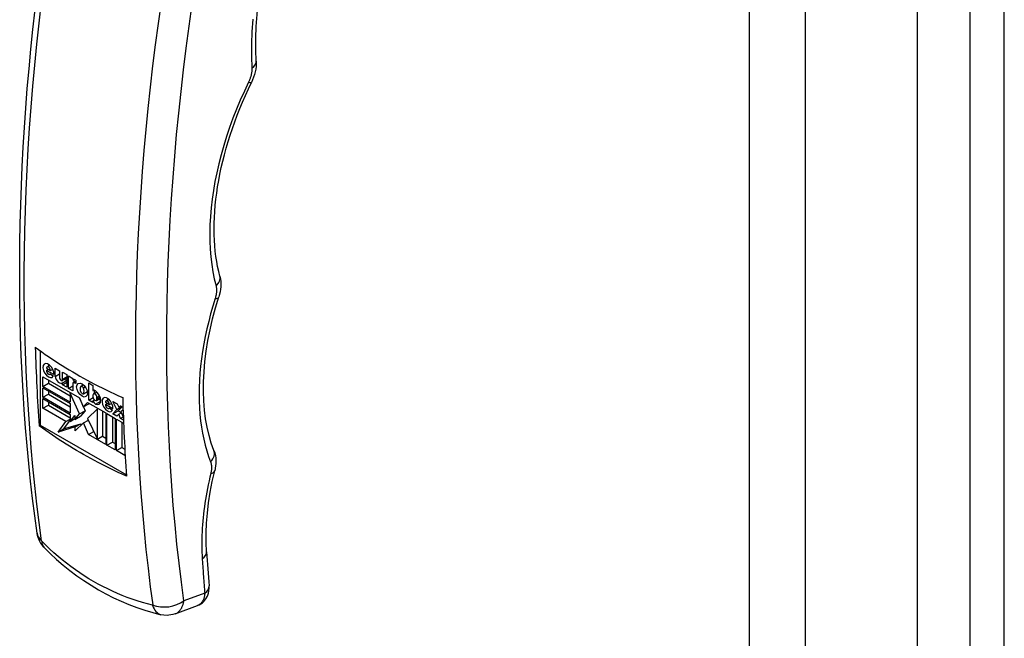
# Model space of a CAD drawing. Header units: inches. Extents: x 19 to 230, y 18 to 134.
# Tile 24 of 27: x 220.2 to 224.18, y 79.09 to 81.59. Entities that reach past the tile are written whole.
import ezdxf

# ---------------------------------------------------------------- set-up
doc = ezdxf.new("R2010")
doc.units = ezdxf.units.IN
doc.header["$MEASUREMENT"] = 0
doc.layers.add('Visible Edges(ANSI)', color=7, linetype='Continuous', lineweight=25)
doc.layers.add('Visible Tangent Edges(ANSI)', color=7, linetype='Continuous', lineweight=25)

msp = doc.modelspace()

# ---------------------------------------------------------------- linework, layer by layer
at = {"layer": 'Visible Edges(ANSI)'}
for p, q in [((223.8288, 106.9665), (223.8288, 58.4005)), ((220.281, 80.2547), (220.281, 79.9538)), ((220.3066, 80.1845), (220.3225, 80.1753)), ((220.3089, 80.1896), (220.3201, 80.1961)), ((220.3416, 80.1841), (220.3598, 80.1736)), ((220.3416, 80.1508), (220.3416, 80.1841)), ((220.2924, 80.1495), (220.4396, 80.0645)), ((220.2924, 80.1105), (220.2924, 80.1495)), ((220.3067, 80.1752), (220.3147, 80.1798)), ((220.3364, 80.1581), (220.3067, 80.1752)), ((220.3202, 80.1594), (220.3224, 80.1607)), ((220.3218, 80.1612), (220.3344, 80.1517)), ((220.3225, 80.1753), (220.3318, 80.1807)), ((220.3416, 80.1508), (220.3598, 80.1614)), ((220.3598, 80.1736), (220.3598, 80.1449)), ((220.3704, 80.1338), (220.389, 80.1445)), ((220.3721, 80.1681), (220.389, 80.1583)), ((220.3721, 80.1394), (220.3721, 80.1681)), ((220.3721, 80.1394), (220.389, 80.1492)), ((220.389, 80.1583), (220.389, 80.1075)), ((220.3952, 80.1023), (220.3952, 80.1531)), ((220.3952, 80.1531), (220.4128, 80.143)), ((220.2924, 80.1105), (220.3146, 80.1234)), ((220.4029, 80.0467), (220.2924, 80.1105)), ((220.2924, 80.1052), (220.4029, 80.0414)), ((220.2924, 80.0662), (220.2924, 80.1052)), ((220.3146, 80.1367), (220.3146, 80.1234)), ((220.3146, 80.1234), (220.4029, 80.0725)), ((220.3721, 80.1249), (220.389, 80.1346)), ((220.3721, 80.1173), (220.389, 80.127)), ((220.3721, 80.1173), (220.3721, 80.1249)), ((220.389, 80.1075), (220.3721, 80.1173)), ((220.3952, 80.1023), (220.4128, 80.1125)), ((220.4128, 80.143), (220.4128, 80.1361)), ((220.4128, 80.1361), (220.4147, 80.1373)), ((220.4128, 80.1216), (220.4128, 80.0922)), ((220.4146, 80.1257), (220.4253, 80.1319)), ((220.4175, 80.1379), (220.4175, 80.1274)), ((220.4253, 80.1216), (220.4191, 80.1253)), ((220.4253, 80.1358), (220.4253, 80.1216)), ((220.4459, 80.1108), (220.4566, 80.117)), ((220.4561, 80.1045), (220.4637, 80.1089)), ((220.478, 80.1245), (220.4948, 80.1147)), ((220.478, 80.055), (220.478, 80.1245)), ((220.4948, 80.1147), (220.4948, 80.0937)), ((220.2924, 80.0662), (220.3146, 80.0791)), ((220.4029, 80.0024), (220.2924, 80.0662)), ((220.3146, 80.0923), (220.3146, 80.0791)), ((220.3146, 80.0791), (220.4029, 80.0282)), ((220.4128, 80.0922), (220.3952, 80.1023)), ((220.4029, 80.083), (220.4052, 80.0844)), ((220.4029, 80.083), (220.4029, 80.0467)), ((220.4406, 79.999), (220.4029, 80.083)), ((220.4391, 80.0648), (220.4444, 80.053)), ((220.4396, 80.0645), (220.4551, 80.0273)), ((220.4558, 80.0808), (220.4721, 80.0902)), ((220.478, 80.055), (220.4952, 80.0649)), ((220.4948, 80.0937), (220.4953, 80.094)), ((220.4948, 80.075), (220.4948, 80.0681)), ((220.4971, 80.0802), (220.5106, 80.0879)), ((220.5002, 80.0945), (220.5002, 80.0819)), ((220.5107, 80.059), (220.5107, 80.0658)), ((220.2924, 80.0609), (220.4029, 79.9971)), ((220.2924, 80.0219), (220.2924, 80.0609)), ((220.2924, 80.0219), (220.3146, 80.0348)), ((220.3146, 80.048), (220.3146, 80.0348)), ((220.3146, 80.0348), (220.4029, 79.9838)), ((220.4029, 80.0414), (220.4029, 80.0024)), ((220.4551, 80.0273), (220.472, 80.0458)), ((220.4551, 80.0273), (220.4774, 80.0401)), ((220.4558, 80.0276), (220.4629, 80.0118)), ((220.472, 80.0458), (220.5464, 80.0028)), ((220.4789, 80.0418), (220.4774, 80.0401)), ((220.4948, 80.0452), (220.478, 80.055)), ((220.4948, 80.0521), (220.501, 80.0557)), ((220.4948, 80.0521), (220.4948, 80.0452)), ((220.5084, 80.0538), (220.525, 80.0634)), ((220.5454, 80.0466), (220.5613, 80.0374)), ((220.5456, 80.0373), (220.5536, 80.0419)), ((220.5753, 80.0201), (220.5456, 80.0373)), ((220.5478, 80.0517), (220.559, 80.0582)), ((220.5613, 80.0374), (220.5706, 80.0428)), ((220.5755, 80.0494), (220.5924, 80.0397)), ((220.5914, 80.017), (220.5755, 80.0494)), ((220.5914, 80.017), (220.6116, 80.0286)), ((220.5924, 80.0397), (220.599, 80.0267)), ((220.6122, 80.0282), (220.5972, 80.0119)), ((220.599, 80.0267), (220.6063, 80.0317)), ((220.599, 80.0267), (220.607, 80.0313)), ((220.6063, 80.0317), (220.6161, 80.026)), ((220.3853, 79.9682), (220.2924, 80.0219)), ((220.4029, 79.9971), (220.4029, 79.9688)), ((220.4029, 79.9688), (220.422, 79.9921)), ((220.422, 79.9765), (220.4406, 79.999)), ((220.422, 79.9921), (220.422, 79.9765)), ((220.422, 79.9765), (220.4443, 79.9893)), ((220.4406, 79.999), (220.4629, 80.0118)), ((220.4629, 80.0118), (220.4443, 79.9893)), ((220.5127, 80.02), (220.473, 79.9803)), ((220.5127, 80.02), (220.5147, 80.0212)), ((220.5127, 79.897), (220.5127, 80.02)), ((220.535, 79.9099), (220.535, 80.0094)), ((220.5464, 80.0028), (220.5464, 79.8752)), ((220.5511, 80.0001), (220.5848, 79.9807)), ((220.5511, 79.8725), (220.5511, 80.0001)), ((220.5591, 80.0215), (220.5613, 80.0228)), ((220.5607, 80.0233), (220.5732, 80.0138)), ((220.5733, 79.9873), (220.5733, 79.8854)), ((220.5749, 79.999), (220.5914, 80.017)), ((220.5749, 79.999), (220.5972, 80.0119)), ((220.5918, 79.9893), (220.5749, 79.999)), ((220.5997, 79.9984), (220.5918, 79.9893)), ((220.5972, 80.0119), (220.6083, 80.0054)), ((220.5997, 79.9984), (220.609, 80.0038)), ((220.6063, 79.9808), (220.5997, 79.9984)), ((220.6063, 79.9808), (220.6164, 79.9867)), ((220.6164, 80.0159), (220.6073, 80.0078)), ((220.6073, 80.0078), (220.6176, 79.984)), ((220.2767, 79.9513), (220.281, 79.9538)), ((220.281, 79.9538), (220.6299, 79.7524)), ((220.3536, 79.9255), (220.3853, 79.9682)), ((220.423, 79.9466), (220.3536, 79.9255)), ((220.4029, 79.9747), (220.3758, 79.9383)), ((220.3758, 79.9383), (220.4453, 79.9595)), ((220.3853, 79.9682), (220.4029, 79.9784)), ((220.4029, 79.9688), (220.422, 79.9799)), ((220.4571, 79.9629), (220.423, 79.9306)), ((220.423, 79.9466), (220.4453, 79.9595)), ((220.423, 79.9306), (220.423, 79.9466)), ((220.4453, 79.9595), (220.4453, 79.9517)), ((220.4571, 79.9629), (220.4761, 79.9738)), ((220.477, 79.9153), (220.4571, 79.9629)), ((220.473, 79.9803), (220.5127, 79.897)), ((220.5848, 79.9807), (220.5848, 79.8531)), ((220.5894, 79.978), (220.6185, 79.9612)), ((220.5894, 79.8504), (220.5894, 79.978)), ((220.618, 79.9741), (220.6063, 79.9808)), ((220.6117, 79.9651), (220.6117, 79.8632)), ((220.3536, 79.9255), (220.3758, 79.9383)), ((220.477, 79.9153), (220.4981, 79.9276)), ((220.5464, 79.8752), (220.477, 79.9153)), ((220.5127, 79.897), (220.535, 79.9099)), ((220.533, 79.9087), (220.5464, 79.9009)), ((220.5511, 79.8725), (220.5733, 79.8854)), ((220.5848, 79.8531), (220.5511, 79.8725)), ((220.5733, 79.8854), (220.5848, 79.8788)), ((220.5894, 79.8504), (220.6117, 79.8632)), ((220.6232, 79.8309), (220.5894, 79.8504)), ((220.6117, 79.8632), (220.6232, 79.8566)), ((220.6232, 79.8626), (220.6232, 79.8309)), ((220.8272, 79.1902), (220.9174, 79.2234))]:
    msp.add_line(p, q, dxfattribs=at)
at = {"layer": 'Visible Edges(ANSI)', "flags": 128}
for points in [[(221.1551, 81.4258), (221.1536, 81.4717), (221.1537, 81.5187), (221.1553, 81.5667), (221.1585, 81.6155), (221.1633, 81.6651), (221.1697, 81.7154), (221.1776, 81.7664), (221.1871, 81.8179)], [(220.2685, 79.5165), (220.2592, 79.5863), (220.2505, 79.6566), (220.2424, 79.7274), (220.2351, 79.7987), (220.2283, 79.8705), (220.2223, 79.9429), (220.2169, 80.0157), (220.2123, 80.0889), (220.2082, 80.1626), (220.2049, 80.2368), (220.2022, 80.3114), (220.2002, 80.3864), (220.1989, 80.4619), (220.1983, 80.5377), (220.1983, 80.614), (220.1991, 80.6906), (220.2005, 80.7676), (220.2025, 80.8449), (220.2053, 80.9226), (220.2087, 81.0006), (220.2128, 81.0789), (220.2176, 81.1575), (220.2231, 81.2364), (220.2292, 81.3156), (220.236, 81.3951), (220.2434, 81.4748), (220.2516, 81.5547), (220.2603, 81.6349)], [(221.1551, 81.4258), (221.1553, 81.4152), (221.1546, 81.4044), (221.1532, 81.3935), (221.1511, 81.3827), (221.1483, 81.3718), (221.1448, 81.3611), (221.1406, 81.3504), (221.1359, 81.3399)], [(221.0082, 80.5566), (221.0034, 80.5757), (220.9992, 80.5954), (220.9955, 80.6157), (220.9923, 80.6365), (220.9897, 80.6577), (220.9877, 80.6794), (220.9862, 80.7016), (220.9853, 80.7242), (220.985, 80.7472), (220.9852, 80.7707), (220.9861, 80.7944), (220.9875, 80.8186), (220.9895, 80.843), (220.9921, 80.8678), (220.9953, 80.8928), (220.999, 80.9182), (221.0034, 80.9437), (221.0083, 80.9695), (221.0138, 80.9955), (221.0199, 81.0216), (221.0265, 81.0479), (221.0338, 81.0742), (221.0415, 81.1007), (221.0499, 81.1273), (221.0588, 81.154), (221.0683, 81.1807), (221.0783, 81.2074), (221.0888, 81.2341), (221.0998, 81.2608), (221.1114, 81.2873), (221.1234, 81.3137), (221.1359, 81.3399)], [(221.0082, 80.5566), (221.0105, 80.5457), (221.0119, 80.5349), (221.0123, 80.5243), (221.012, 80.5137), (221.0109, 80.5032), (221.0092, 80.4928), (221.004, 80.4724)], [(220.9839, 79.8517), (220.9734, 79.8811), (220.9643, 79.9122), (220.9567, 79.9448), (220.9506, 79.979), (220.946, 80.0146), (220.9431, 80.0516), (220.9417, 80.0898), (220.942, 80.1291), (220.944, 80.1695), (220.9476, 80.2108), (220.9529, 80.253), (220.9599, 80.2959), (220.9685, 80.3394), (220.9787, 80.3834), (220.9905, 80.4278), (221.004, 80.4724)], [(220.2614, 80.2691), (220.2746, 80.2593), (220.2881, 80.2496), (220.3016, 80.2401), (220.3152, 80.2307), (220.329, 80.2214), (220.3428, 80.2123), (220.3568, 80.2033), (220.3707, 80.1945), (220.3848, 80.1858), (220.3988, 80.1772), (220.4129, 80.1688), (220.427, 80.1606), (220.4413, 80.1524), (220.4558, 80.1443), (220.4706, 80.1362), (220.4857, 80.1281), (220.501, 80.12), (220.5166, 80.112), (220.5324, 80.104), (220.5485, 80.0961), (220.5648, 80.0882), (220.5813, 80.0804), (220.598, 80.0726), (220.6149, 80.0649)], [(220.6303, 79.7472), (220.6133, 79.7549), (220.5966, 79.7626), (220.5801, 79.7704), (220.5638, 79.7783), (220.5478, 79.7862), (220.5319, 79.7942), (220.5164, 79.8023), (220.501, 79.8103), (220.486, 79.8184), (220.4711, 79.8266), (220.4566, 79.8347), (220.4424, 79.8428), (220.4282, 79.8511), (220.4141, 79.8595), (220.4001, 79.868), (220.3861, 79.8767), (220.3721, 79.8856), (220.3582, 79.8946), (220.3443, 79.9037), (220.3306, 79.913), (220.3169, 79.9224), (220.3034, 79.9319), (220.29, 79.9416), (220.2767, 79.9513)], [(220.9839, 79.8517), (220.9875, 79.8411), (220.9899, 79.8304), (220.9914, 79.8198), (220.992, 79.8094), (220.9918, 79.799), (220.9909, 79.7887), (220.9872, 79.7684)], [(220.9543, 79.4413), (220.9528, 79.4789), (220.9528, 79.5176), (220.9545, 79.5573), (220.9578, 79.5981), (220.9627, 79.6397), (220.9693, 79.6821), (220.9774, 79.725), (220.9872, 79.7684)], [(220.2966, 79.4594), (220.2906, 79.4661), (220.2858, 79.4725), (220.2783, 79.4851), (220.2727, 79.4988), (220.2704, 79.5069), (220.2685, 79.5165)], [(220.2966, 79.4594), (220.3218, 79.4346), (220.3477, 79.4106), (220.3743, 79.3876), (220.4016, 79.3655), (220.4295, 79.3445), (220.4579, 79.3245), (220.487, 79.3056), (220.5166, 79.2879), (220.5467, 79.2712), (220.5773, 79.2556), (220.6085, 79.2412), (220.64, 79.2279), (220.672, 79.2158), (220.7044, 79.2049), (220.737, 79.1952), (220.7698, 79.1868)], [(220.9174, 79.2234), (220.9243, 79.2263), (220.931, 79.2301), (220.9372, 79.2345), (220.9427, 79.2395), (220.9518, 79.2505), (220.9581, 79.262), (220.962, 79.2732), (220.9641, 79.2838), (220.9648, 79.2937), (220.9644, 79.303)], [(220.8272, 79.1902), (220.8185, 79.1874), (220.8101, 79.1856), (220.8021, 79.1845), (220.7947, 79.1841), (220.7813, 79.1847), (220.7698, 79.1868)]]:
    msp.add_lwpolyline(points, dxfattribs=at)
at = {"layer": 'Visible Edges(ANSI)'}
for centre, major_axis, ratio, start_param, end_param in [((226.6816, 84.2143), (4.5422, 7.8672), 0.57735, 2.388357, 2.432457), ((220.3145, 80.1745), (0.0157, -0.0271), 0.57735, 0.635577, 6.607391), ((220.3145, 80.1799), (-0.00561, 0.00972), 0.57735, 3.926983, 7.068576), ((220.3368, 80.1874), (0.0157, -0.0271), 0.57735, 3.931739, 4.181891), ((220.3146, 80.1691), (0.00561, -0.00972), 0.57735, 3.759535, 6.638808), ((220.3585, 80.145), (0.0122, -0.0211), 0.57735, 4.122217, 6.40571), ((220.366, 80.1413), (0.00438, -0.00759), 0.57735, 3.926991, 7.288632), ((220.3808, 80.1578), (0.0122, -0.0211), 0.57735, 5.410755, 5.992104), ((220.4256, 80.1161), (-0.0119, 0.0207), 0.57735, 5.51526, 6.365063), ((220.4191, 80.118), (-0.00444, 0.0077), 0.57735, 5.497787, 7.068583), ((220.4611, 80.09), (-0.0131, 0.0227), 0.57735, 0.210246, 1.372821), ((220.4508, 80.1023), (-0.00491, 0.00851), 0.57735, 4.63518, 6.36052), ((220.4731, 80.1087), (0.0156, -0.0269), 0.57735, 3.939359, 4.192299), ((220.4406, 80.1018), (0.0131, -0.0227), 0.57735, 0.177244, 1.363101), ((220.4509, 80.0893), (0.00491, -0.00851), 0.57735, 4.646634, 6.278491), ((220.4731, 80.1087), (0.0156, -0.0269), 0.57735, 5.234204, 5.485419), ((220.5042, 80.0781), (-0.0091, 0.0158), 0.57735, 5.403014, 6.310102), ((220.5028, 80.0704), (-0.00561, 0.00972), 0.57735, 3.926991, 7.068583), ((220.5028, 80.0636), (0.00561, -0.00972), 0.57735, 3.926991, 7.068583), ((220.5032, 80.0669), (0.0163, -0.0283), 0.57735, 5.592561, 8.544606), ((220.5534, 80.0366), (0.0157, -0.0271), 0.57735, 0.635585, 6.607391), ((227.0352, 84.0102), (-4.5422, -7.8672), 0.57735, 5.529949, 5.574049), ((220.5044, 80.0519), (-0.0075, 0.013), 0.57735, 1.236642, 2.450968), ((220.5267, 80.0648), (0.0075, -0.013), 0.57735, 4.734749, 5.46347), ((220.5534, 80.0312), (0.00561, -0.00972), 0.57735, 3.759593, 6.638754), ((220.5534, 80.042), (-0.00561, 0.00972), 0.57735, 3.926991, 7.068583), ((220.5757, 80.0495), (0.0157, -0.0271), 0.57735, 3.931739, 4.181891), ((226.8956, 83.4313), (-4.215, -7.3646), 0.571447, 5.569428, 5.590378)]:
    msp.add_ellipse(centre, major_axis=major_axis, ratio=ratio, start_param=start_param, end_param=end_param, dxfattribs=at)
msp.add_ellipse((220.4508, 80.0958), major_axis=(0.0156, -0.0269), ratio=0.57735, dxfattribs=at)
at = {"layer": 'Visible Tangent Edges(ANSI)'}
for p, q in [((224.0416, 107.2356), (224.0416, 58.4075)), ((224.1816, 58.4075), (224.1816, 107.2356)), ((223.1493, 106.7057), (223.1493, 58.1396)), ((223.377, 58.1396), (223.377, 106.7057)), ((220.4191, 80.1253), (220.4253, 80.1289)), ((220.5107, 80.0658), (220.5217, 80.0722)), ((220.5107, 80.059), (220.524, 80.0666)), ((220.5054, 80.0391), (220.5262, 80.0511)), ((220.947, 79.2737), (220.8625, 79.2426))]:
    msp.add_line(p, q, dxfattribs=at)
at = {"layer": 'Visible Tangent Edges(ANSI)', "flags": 128}
for points in [[(220.287, 79.4856), (220.2771, 79.5597), (220.2679, 79.6345), (220.2595, 79.7099), (220.2518, 79.7859), (220.2449, 79.8624), (220.2387, 79.9396), (220.2333, 80.0173), (220.2287, 80.0955), (220.2248, 80.1743), (220.2217, 80.2535), (220.2194, 80.3333), (220.2178, 80.4136), (220.217, 80.4943), (220.217, 80.5756), (220.2177, 80.6572), (220.2192, 80.7393), (220.2215, 80.8218), (220.2246, 80.9047), (220.2284, 80.988), (220.233, 81.0716), (220.2384, 81.1557), (220.2445, 81.24), (220.2514, 81.3247), (220.259, 81.4097), (220.2675, 81.4949), (220.2766, 81.5805), (220.2865, 81.6663)], [(220.7704, 81.6656), (220.7582, 81.5791), (220.7468, 81.4928), (220.7362, 81.4067), (220.7263, 81.3209), (220.7171, 81.2353), (220.7087, 81.1501), (220.701, 81.0651), (220.6941, 80.9804), (220.688, 80.8961), (220.6826, 80.8121), (220.678, 80.7284), (220.6742, 80.6451), (220.6712, 80.5622), (220.6689, 80.4797), (220.6674, 80.3976), (220.6666, 80.316), (220.6666, 80.2348), (220.6674, 80.154), (220.669, 80.0737), (220.6713, 79.9939), (220.6744, 79.9147), (220.6783, 79.8359), (220.6829, 79.7577), (220.6883, 79.68), (220.6945, 79.6028), (220.7014, 79.5263), (220.7091, 79.4503), (220.7175, 79.3749), (220.7267, 79.3001), (220.7366, 79.226)], [(220.8625, 79.2426), (220.8524, 79.3186), (220.843, 79.3951), (220.8345, 79.4724), (220.8267, 79.5502), (220.8197, 79.6287), (220.8136, 79.7077), (220.8082, 79.7874), (220.8037, 79.8676), (220.7999, 79.9483), (220.797, 80.0296), (220.7949, 80.1115), (220.7936, 80.1938), (220.7932, 80.2767), (220.7935, 80.36), (220.7947, 80.4438), (220.7966, 80.5281), (220.7994, 80.6128), (220.803, 80.6978), (220.8074, 80.7833), (220.8127, 80.8692), (220.8187, 80.9554), (220.8256, 81.042), (220.8332, 81.1289), (220.8417, 81.2161), (220.851, 81.3037), (220.861, 81.3915), (220.8719, 81.4795), (220.8835, 81.5678), (220.8959, 81.6564)], [(221.1411, 81.596), (221.1398, 81.579), (221.1387, 81.5621), (221.1377, 81.5454), (221.137, 81.5286), (221.1364, 81.512), (221.136, 81.4955), (221.1358, 81.4791), (221.1358, 81.4628), (221.136, 81.4465), (221.1363, 81.4304), (221.1368, 81.4144), (221.1375, 81.3986)], [(221.1375, 81.3986), (221.1376, 81.3964), (221.1376, 81.3942), (221.1376, 81.392), (221.1375, 81.3898), (221.1374, 81.3875), (221.1372, 81.3852), (221.1369, 81.3828), (221.1366, 81.3805), (221.1362, 81.3781), (221.1358, 81.3757), (221.1353, 81.3733), (221.1348, 81.3709), (221.1342, 81.3685), (221.1335, 81.366), (221.1328, 81.3636), (221.1321, 81.3611), (221.1313, 81.3587), (221.1304, 81.3562), (221.1295, 81.3537), (221.1285, 81.3513), (221.1275, 81.3488), (221.1264, 81.3464), (221.1253, 81.3439), (221.1242, 81.3415)], [(221.1242, 81.3415), (221.1071, 81.3053), (221.0908, 81.2688), (221.0755, 81.2321), (221.0611, 81.1952), (221.0476, 81.1583), (221.0352, 81.1213), (221.0237, 81.0845), (221.0133, 81.0478), (221.0039, 81.0113), (220.9956, 80.975), (220.9883, 80.9389), (220.9821, 80.9032), (220.977, 80.8679), (220.9729, 80.8329), (220.97, 80.7984), (220.9681, 80.7645), (220.9673, 80.7311), (220.9677, 80.6983), (220.9691, 80.6662), (220.9716, 80.6348), (220.9752, 80.6042), (220.9799, 80.5743), (220.9857, 80.5452), (220.9925, 80.5171)], [(220.9925, 80.5171), (220.993, 80.5153), (220.9933, 80.5135), (220.9937, 80.5116), (220.994, 80.5097), (220.9942, 80.5078), (220.9944, 80.5058), (220.9946, 80.5038), (220.9946, 80.5017), (220.9947, 80.4997), (220.9947, 80.4976), (220.9946, 80.4954), (220.9945, 80.4933), (220.9943, 80.4911), (220.9941, 80.4889), (220.9938, 80.4867), (220.9935, 80.4844), (220.9931, 80.4822), (220.9927, 80.4799), (220.9922, 80.4776), (220.9917, 80.4753), (220.9911, 80.473), (220.9905, 80.4706), (220.9898, 80.4683), (220.9891, 80.466)], [(220.9891, 80.466), (220.9796, 80.4351), (220.9708, 80.4042), (220.9628, 80.3734), (220.9555, 80.3428), (220.9489, 80.3123), (220.9431, 80.282), (220.9381, 80.252), (220.9338, 80.2222), (220.9303, 80.1927), (220.9275, 80.1636), (220.9256, 80.1348), (220.9244, 80.1064), (220.924, 80.0784), (220.9244, 80.0509), (220.9255, 80.0239), (220.9274, 79.9973), (220.9301, 79.9712), (220.9336, 79.9458), (220.9378, 79.9208), (220.9428, 79.8965), (220.9486, 79.8728), (220.9551, 79.8497), (220.9624, 79.8274), (220.9703, 79.8057)], [(220.9703, 79.8057), (220.9709, 79.8041), (220.9715, 79.8025), (220.972, 79.8008), (220.9724, 79.7991), (220.9728, 79.7973), (220.9732, 79.7955), (220.9735, 79.7937), (220.9738, 79.7918), (220.974, 79.7899), (220.9741, 79.7879), (220.9742, 79.7859), (220.9743, 79.7839), (220.9743, 79.7819), (220.9743, 79.7798), (220.9742, 79.7777), (220.9741, 79.7756), (220.9739, 79.7735), (220.9736, 79.7713), (220.9734, 79.7691), (220.973, 79.7669), (220.9726, 79.7647), (220.9722, 79.7624), (220.9717, 79.7602), (220.9712, 79.7579)], [(220.9712, 79.7579), (220.9676, 79.7428), (220.9642, 79.7277), (220.961, 79.7127), (220.958, 79.6977), (220.9551, 79.6827), (220.9525, 79.6678), (220.95, 79.6529), (220.9477, 79.6381), (220.9456, 79.6234), (220.9437, 79.6087), (220.9419, 79.5941), (220.9404, 79.5796), (220.939, 79.5652), (220.9379, 79.5508), (220.9369, 79.5366), (220.9361, 79.5225), (220.9356, 79.5084), (220.9352, 79.4945), (220.9349, 79.4807), (220.9349, 79.4669), (220.9351, 79.4533), (220.9355, 79.4398), (220.936, 79.4264), (220.9368, 79.4132)], [(220.2879, 79.4837), (220.2879, 79.4838), (220.2878, 79.4839), (220.2878, 79.4839), (220.2877, 79.484), (220.2876, 79.4841), (220.2876, 79.4841), (220.2875, 79.4842), (220.2875, 79.4843), (220.2874, 79.4844), (220.2874, 79.4845), (220.2873, 79.4845), (220.2873, 79.4846), (220.2873, 79.4847), (220.2872, 79.4848), (220.2872, 79.4849), (220.2872, 79.4849), (220.2871, 79.485), (220.2871, 79.4851), (220.2871, 79.4852), (220.2871, 79.4853), (220.287, 79.4853), (220.287, 79.4854), (220.287, 79.4855), (220.287, 79.4856)], [(220.7357, 79.2252), (220.7151, 79.2305), (220.6945, 79.2363), (220.674, 79.2426), (220.6537, 79.2494), (220.6335, 79.2567), (220.6135, 79.2645), (220.5936, 79.2728), (220.5739, 79.2816), (220.5543, 79.2908), (220.535, 79.3005), (220.5159, 79.3106), (220.497, 79.3213), (220.4783, 79.3324), (220.4598, 79.3439), (220.4415, 79.3559), (220.4234, 79.3684), (220.4056, 79.3813), (220.388, 79.3947), (220.3707, 79.4085), (220.3536, 79.4227), (220.3367, 79.4374), (220.3202, 79.4525), (220.3039, 79.4679), (220.2879, 79.4837)], [(220.9368, 79.4132), (220.9371, 79.4073), (220.9375, 79.4015), (220.9379, 79.3956), (220.9383, 79.3898), (220.9387, 79.384), (220.9391, 79.3781), (220.9395, 79.3723), (220.9399, 79.3665), (220.9403, 79.3607), (220.9407, 79.3548), (220.9411, 79.349), (220.9415, 79.3432), (220.942, 79.3374), (220.9424, 79.3316), (220.9428, 79.3258), (220.9433, 79.32), (220.9437, 79.3142), (220.9442, 79.3084), (220.9446, 79.3026), (220.9451, 79.2968), (220.9456, 79.2911), (220.946, 79.2853), (220.9465, 79.2795), (220.947, 79.2737)], [(220.947, 79.2737), (220.9468, 79.2707), (220.9465, 79.2676), (220.9461, 79.2647), (220.9456, 79.2618), (220.945, 79.259), (220.9443, 79.2563), (220.9435, 79.2536), (220.9426, 79.251), (220.9417, 79.2485), (220.9407, 79.2461), (220.9395, 79.2438), (220.9383, 79.2416), (220.937, 79.2394), (220.9356, 79.2374), (220.9341, 79.2355), (220.9326, 79.2337), (220.9309, 79.232), (220.9292, 79.2304), (220.9274, 79.2289), (220.9256, 79.2276), (220.9236, 79.2263), (220.9216, 79.2252), (220.9196, 79.2242), (220.9174, 79.2234)], [(220.8272, 79.1902), (220.8295, 79.1911), (220.8318, 79.1922), (220.834, 79.1934), (220.8361, 79.1947), (220.8382, 79.1961), (220.8402, 79.1977), (220.8422, 79.1994), (220.8441, 79.2012), (220.8459, 79.2031), (220.8476, 79.2051), (220.8492, 79.2073), (220.8508, 79.2095), (220.8522, 79.2118), (220.8536, 79.2142), (220.8549, 79.2167), (220.8561, 79.2193), (220.8572, 79.222), (220.8583, 79.2248), (220.8592, 79.2276), (220.86, 79.2305), (220.8608, 79.2334), (220.8615, 79.2365), (220.862, 79.2395), (220.8625, 79.2426)], [(220.7366, 79.226), (220.7366, 79.2259), (220.7366, 79.2258), (220.7366, 79.2258), (220.7366, 79.2257), (220.7366, 79.2256), (220.7366, 79.2256), (220.7366, 79.2255), (220.7366, 79.2255), (220.7365, 79.2254), (220.7365, 79.2254), (220.7365, 79.2253), (220.7364, 79.2253), (220.7364, 79.2253), (220.7364, 79.2252), (220.7363, 79.2252), (220.7363, 79.2252), (220.7362, 79.2252), (220.7361, 79.2252), (220.7361, 79.2252), (220.736, 79.2252), (220.7359, 79.2252), (220.7359, 79.2252), (220.7358, 79.2252), (220.7357, 79.2252)]]:
    msp.add_lwpolyline(points, dxfattribs=at)
at = {"layer": 'Visible Tangent Edges(ANSI)'}
for centre, major_axis, ratio, start_param, end_param in [((221.0962, 81.4228), (0.059, 0.003), 0.607316, 5.459246, 6.283185), ((221.0828, 81.3658), (0.0531, -0.0258), 0.107251, 5.656646, 6.283185), ((220.9511, 80.5414), (0.0571, 0.0152), 0.70447, 5.320625, 6.283185), ((220.9477, 80.4903), (0.0563, -0.0179), 0.295203, 5.627653, 6.283185), ((220.929, 79.8301), (0.055, 0.0216), 0.739865, 5.237922, 6.283185), ((220.9298, 79.7823), (0.0574, -0.0139), 0.375388, 5.604392, 6.283185), ((220.366, 79.5301), (-0.0975, -0.0136), 0.656164, 0, 0.539984), ((220.3669, 79.5283), (-0.0703, -0.0689), 0.523408, 5.810045, 6.283185), ((220.8954, 79.4375), (0.0589, 0.0037), 0.617192, 5.451114, 6.283185), ((220.9056, 79.2981), (0.0589, 0.0049), 0.628219, 5.438841, 6.283185), ((220.7935, 79.2833), (0.0975, 0.0136), 0.65615, 4.000861, 5.403188), ((220.7927, 79.2825), (-0.0228, -0.0957), 0.599462, 5.488691, 6.283185)]:
    msp.add_ellipse(centre, major_axis=major_axis, ratio=ratio, start_param=start_param, end_param=end_param, dxfattribs=at)

doc.saveas('drawing.dxf')
